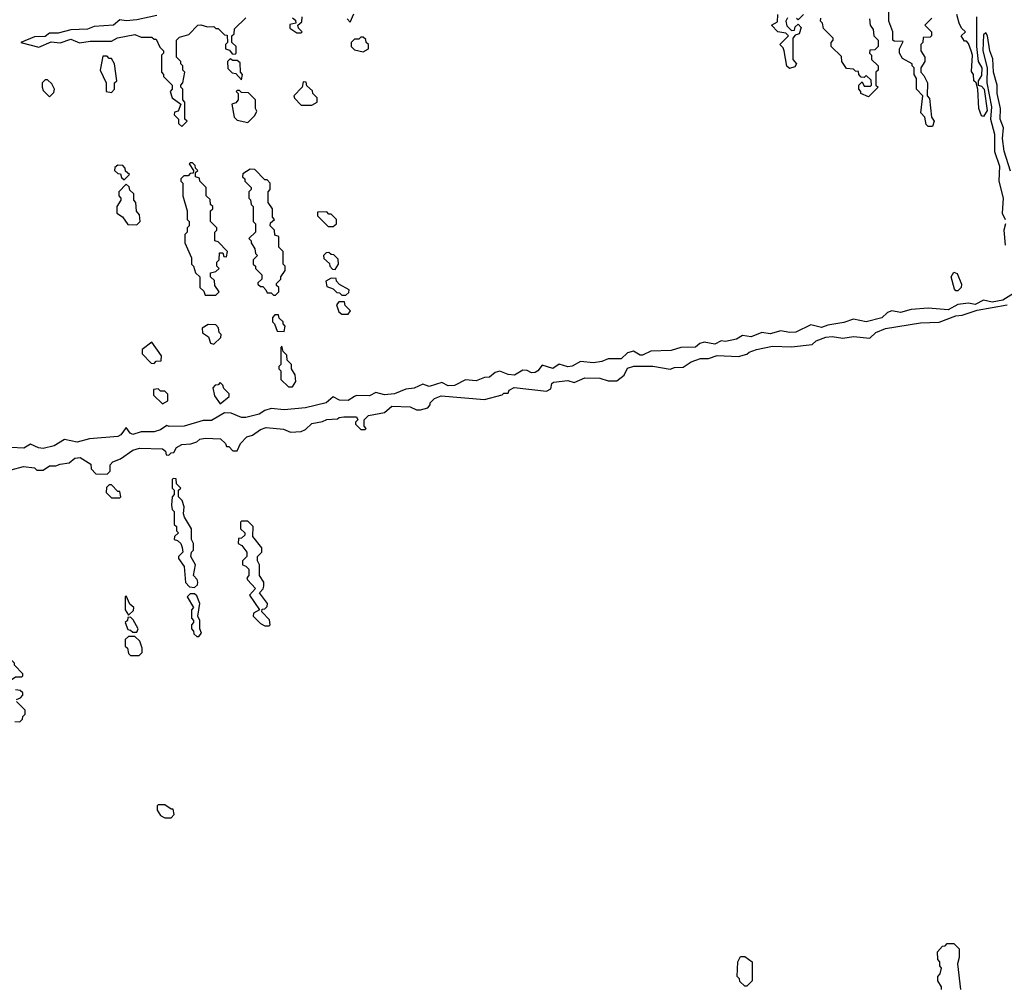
# Model space of a CAD drawing. Extents: x 2769579 to 2883812, y 684207 to 828660.
# Tile 213 of 256: x 2799825 to 2804442, y 754665 to 759201. Entities that reach past the tile are written whole.
import ezdxf

# ---------------------------------------------------------------- set-up
doc = ezdxf.new("R2010")
doc.units = 0

msp = doc.modelspace()

# ---------------------------------------------------------------- linework, layer by layer
at = {"layer": '0CON02XD'}
for points in [[(2800468.3, 759221.7), (2800375, 759200), (2800325, 759195.7), (2800295, 759200), (2800265, 759175.7), (2800175, 759169.2), (2800142.5, 759157.5), (2800065, 759154.2), (2800005, 759138.8), (2799965, 759137.5), (2799945, 759122.5), (2799895, 759121.2), (2799830, 759095), (2799915, 759072.5), (2799973, 759097), (2800015, 759092.5), (2800065, 759110), (2800105, 759092.5), (2800155, 759100), (2800255, 759100), (2800283, 759117), (2800365, 759132.5), (2800395, 759120), (2800445, 759120), (2800455, 759110), (2800465, 759110), (2800481.7, 759071.7), (2800500, 759055), (2800500, 759045), (2800490, 759035), (2800490, 758955), (2800500, 758945), (2800500, 758935), (2800540, 758895), (2800540, 758875), (2800530, 758865), (2800540, 758835), (2800580, 758805), (2800568.3, 758771.7), (2800551.7, 758768.3), (2800550, 758755), (2800570, 758735), (2800570, 758715), (2800585, 758700)], [(2800585, 758700), (2800610, 758725), (2800600, 758735), (2800600, 758815), (2800590, 758825), (2800590, 758875), (2800580, 758885), (2800580, 758895), (2800590, 758905), (2800600, 758955), (2800590, 758965), (2800590, 758985), (2800580, 758995), (2800580, 759005), (2800560, 759025), (2800560, 759105), (2800575, 759120), (2800618.3, 759131.7), (2800660, 759175), (2800675, 759177.5), (2800705, 759167.5), (2800735, 759170), (2800745, 759160), (2800755, 759160), (2800785, 759130), (2800798.3, 759128.3), (2800800, 759095), (2800790, 759085), (2800790, 759065), (2800808.3, 759058.3), (2800821.7, 759041.7), (2800835, 759040), (2800840, 759045), (2800840, 759075), (2800820, 759095), (2800820, 759125), (2800830, 759135), (2800831.7, 759158.3), (2800885, 759210)], [(2801105, 759210), (2801118.3, 759198.3), (2801120, 759185), (2801091.7, 759178.3), (2801091.7, 759161.7), (2801125, 759140), (2801145, 759140), (2801150, 759145), (2801131.7, 759161.7), (2801130, 759175), (2801148.3, 759191.7), (2801150, 759215)], [(2801360, 759205), (2801375, 759190), (2801391.7, 759228.3)], [(2803425, 759210), (2803417.5, 759195), (2803423, 759173), (2803445, 759150), (2803458.3, 759151.7), (2803461.7, 759168.3), (2803475, 759180), (2803490, 759165), (2803480, 759135), (2803461.7, 759128.3), (2803450, 759115), (2803450, 759015), (2803467.5, 758995), (2803459.3, 758980.7), (2803435, 758972.5), (2803423, 758983), (2803410, 759055), (2803405, 759070), (2803390, 759085), (2803395, 759090), (2803430, 759125), (2803417.5, 759137.5), (2803380, 759145), (2803350, 759175), (2803378.3, 759191.7), (2803380, 759225)], [(2803500, 759225), (2803475, 759200), (2803467.5, 759207.5)], [(2803810, 759205), (2803812.5, 759175), (2803827.5, 759155), (2803830, 759125), (2803850, 759105), (2803850, 759075), (2803835, 759060), (2803811.7, 759058.3), (2803810, 759045), (2803820, 759035), (2803820, 759015), (2803850, 758985), (2803850, 758965), (2803840, 758955), (2803840, 758895), (2803850, 758885), (2803805, 758840), (2803770, 758855), (2803770, 758865), (2803760, 758875), (2803760, 758895), (2803775, 758910), (2803785, 758890), (2803815, 758890), (2803820, 758895), (2803818.3, 758918.3), (2803795, 758940), (2803785, 758930), (2803771.7, 758931.7), (2803760, 758945), (2803758.3, 758958.3), (2803745, 758960), (2803735, 758970), (2803701.7, 758971.7), (2803680, 759005), (2803678.3, 759028.3), (2803630, 759075), (2803630, 759095), (2803640, 759105), (2803640, 759115), (2803595, 759160), (2803590, 759185), (2803580, 759195), (2803581.7, 759208.3)], [(2804105, 758700), (2804085, 758700), (2804075, 758710), (2804070, 758745), (2804050, 758765), (2804060, 758845), (2804030, 758875), (2804030, 758925), (2804020, 758945), (2804020, 758975), (2804010, 758985), (2804010, 758995), (2803965, 759020), (2803950, 759045), (2803950, 759065), (2803968.3, 759098.3), (2803925, 759100), (2803920, 759105), (2803920, 759145), (2803900, 759195), (2803900, 759245)], [(2804101.7, 759208.3), (2804070, 759175), (2804100, 759145), (2804100, 759125), (2804095, 759120), (2804061.7, 759118.3), (2804060, 759095), (2804050, 759085), (2804050, 759055), (2804070, 759025), (2804070, 759005), (2804050, 758975), (2804050, 758955), (2804065, 758940), (2804082.5, 758905), (2804080, 758845), (2804091.7, 758831.7), (2804100, 758745), (2804112.5, 758725), (2804105, 758700)], [(2804311.9, 759215), (2804311.2, 759075), (2804320, 759005), (2804337.1, 758975), (2804335, 758940), (2804320, 758915), (2804320, 758895), (2804335, 758890), (2804347.1, 758875), (2804361.2, 758775), (2804345, 758747.5), (2804335, 758750), (2804322.5, 758785), (2804317.5, 758875), (2804310, 758905), (2804300, 758915), (2804297.5, 758945), (2804288.3, 758958.3), (2804292.5, 759035), (2804287.5, 759055), (2804275, 759090), (2804265, 759100), (2804255, 759100), (2804240, 759125), (2804260, 759145), (2804241.7, 759161.7), (2804230, 759185), (2804220, 759225)], [(2801435, 759050), (2801460, 759065), (2801460, 759085), (2801450, 759095), (2801448.3, 759108.3), (2801435, 759120), (2801425, 759120), (2801415, 759110), (2801395, 759110), (2801380, 759095), (2801380, 759075), (2801395, 759060), (2801435, 759050)], [(2804470.7, 758490.7), (2804442, 758585), (2804434, 758645), (2804438.8, 758695), (2804422, 758735), (2804424, 758785), (2804408.8, 758855), (2804408.8, 758895), (2804390.8, 758955), (2804388.3, 759018.3), (2804373.8, 759055), (2804363.3, 759125), (2804355, 759140), (2804345, 759130), (2804341.9, 759055), (2804361.4, 758975), (2804360, 758905), (2804382.8, 758792.8), (2804377.1, 758735), (2804395.8, 758665), (2804396.1, 758583.9), (2804419.4, 758515), (2804415.8, 758445), (2804437.1, 758365), (2804431.4, 758295), (2804445.8, 758265)], [(2800255, 758860), (2800270, 758875), (2800270, 758905), (2800280, 758915), (2800270, 758995), (2800255, 759020), (2800245, 759020), (2800235, 759030), (2800215, 759030), (2800202.5, 758965), (2800230, 758905), (2800230, 758865), (2800255, 758860)], [(2800865, 758920), (2800870, 758945), (2800860, 758955), (2800858.3, 758998.3), (2800845, 759010), (2800825, 759010), (2800811.7, 759018.3), (2800800, 759005), (2800801.7, 758971.7), (2800821.7, 758951.7), (2800838.3, 758948.3), (2800865, 758920)], [(2799965, 758840), (2799985, 758860), (2799987.5, 758875), (2799975, 758900), (2799955, 758920), (2799945, 758920), (2799930, 758905), (2799930, 758885), (2799935, 758870), (2799965, 758840)], [(2801195, 758800), (2801220, 758815), (2801220, 758835), (2801200, 758855), (2801198.3, 758868.3), (2801171.7, 758891.7), (2801168.3, 758908.3), (2801155, 758910), (2801150, 758885), (2801110, 758845), (2801113, 758833), (2801145, 758800), (2801195, 758800)], [(2800895, 758720), (2800928.3, 758751.7), (2800937, 758773), (2800930, 758785), (2800930, 758825), (2800898.3, 758858.3), (2800865, 758860), (2800855, 758870), (2800845, 758870), (2800840, 758865), (2800850, 758855), (2800850, 758825), (2800838.3, 758811.7), (2800820, 758805), (2800830, 758745), (2800845, 758730), (2800895, 758720)], [(2800315, 758450), (2800340, 758475), (2800321.7, 758491.7), (2800320, 758505), (2800308.3, 758518.3), (2800285, 758520), (2800271.7, 758508.3), (2800270, 758495), (2800285, 758480), (2800298.3, 758478.3), (2800301.7, 758461.7), (2800315, 758450)], [(2800745, 757910), (2800760, 757925), (2800740, 757955), (2800738.3, 757978.3), (2800720, 757995), (2800720, 758015), (2800745, 758020), (2800760, 758035), (2800750, 758045), (2800750, 758065), (2800760, 758075), (2800761.7, 758108.3), (2800778.3, 758108.3), (2800781.7, 758091.7), (2800795, 758090), (2800800, 758115), (2800755, 758160), (2800740, 758165), (2800740, 758205), (2800750, 758215), (2800750, 758225), (2800720, 758255), (2800720, 758305), (2800730, 758315), (2800730, 758325), (2800720, 758335), (2800718.3, 758358.3), (2800700, 758375), (2800700, 758415), (2800670, 758445), (2800668.3, 758458.3), (2800650, 758465), (2800650, 758485), (2800660, 758495), (2800650, 758505), (2800648.3, 758518.3), (2800635, 758530), (2800625, 758530), (2800620, 758525), (2800640, 758495), (2800638.3, 758481.7), (2800625, 758480), (2800615, 758470), (2800595, 758470), (2800580, 758455), (2800580, 758445), (2800590, 758435), (2800590, 758375), (2800610, 758305), (2800610, 758265), (2800620, 758255), (2800620, 758235), (2800610, 758225), (2800610, 758205), (2800600, 758195), (2800600, 758155), (2800630, 758085), (2800630, 758055), (2800640, 758045), (2800650, 758015), (2800670, 757995), (2800670, 757945), (2800688.3, 757928.3), (2800695, 757910), (2800745, 757910)], [(2801025, 757910), (2801040, 757925), (2801040, 757945), (2801030, 757955), (2801030, 757965), (2801050, 757985), (2801050, 757995), (2801070, 758025), (2801070, 758045), (2801060, 758055), (2801060, 758115), (2801040, 758135), (2801040, 758185), (2801021.7, 758191.7), (2801020, 758215), (2801000, 758235), (2801001.7, 758248.3), (2801020, 758265), (2801010, 758275), (2801010, 758315), (2800990, 758345), (2800990, 758395), (2801000, 758405), (2801000, 758435), (2800985, 758450), (2800975, 758450), (2800928.3, 758498.3), (2800905, 758500), (2800871.7, 758478.3), (2800870, 758465), (2800880, 758455), (2800880, 758445), (2800910, 758415), (2800910, 758405), (2800900, 758395), (2800900, 758365), (2800907, 758357), (2800910, 758335), (2800920, 758325), (2800920, 758255), (2800930, 758245), (2800930, 758205), (2800900, 758175), (2800910, 758165), (2800910, 758155), (2800927, 758127), (2800930, 758105), (2800940, 758095), (2800920, 758075), (2800920, 758055), (2800930, 758045), (2800930, 758035), (2800960, 758005), (2800960, 757985), (2800941.7, 757968.3), (2800941.7, 757961.7), (2800955, 757950), (2800965, 757950), (2800980, 757935), (2800985, 757920), (2801005, 757920), (2801015, 757910), (2801025, 757910)], [(2800375, 758240), (2800390, 758255), (2800387, 758287), (2800373, 758303), (2800370, 758345), (2800360, 758355), (2800360, 758385), (2800341.7, 758401.7), (2800338.3, 758418.3), (2800325, 758430), (2800290, 758395), (2800290, 758375), (2800300, 758365), (2800300, 758355), (2800280, 758325), (2800280, 758295), (2800306.7, 758276.7), (2800331.7, 758241.7), (2800375, 758240)], [(2801271.7, 758231.7), (2801295, 758232.5), (2801310, 758245), (2801310, 758265), (2801285, 758290), (2801275, 758290), (2801265, 758300), (2801221.7, 758298.3), (2801221.7, 758281.7), (2801271.7, 758231.7)], [(2804447.1, 758245), (2804440.6, 758215), (2804445.8, 758145)], [(2801305, 758030), (2801320, 758055), (2801318.3, 758078.3), (2801298.3, 758098.3), (2801285, 758100), (2801275, 758110), (2801261.7, 758108.3), (2801250, 758095), (2801251.7, 758081.7), (2801278.3, 758058.3), (2801280, 758045), (2801291.7, 758031.7), (2801305, 758030)], [(2804225, 757930), (2804215, 757930), (2804208.3, 757938.3), (2804192.5, 757995), (2804205, 758017.5), (2804220.7, 758010.7), (2804241.7, 757961.7), (2804240, 757945), (2804225, 757930)], [(2801355, 757910), (2801368.3, 757921.7), (2801370, 757935), (2801325, 757960), (2801310, 757975), (2801308.3, 757988.3), (2801285, 757990), (2801260, 757975), (2801265, 757950), (2801295, 757940), (2801311.7, 757921.7), (2801325, 757920), (2801335, 757910), (2801355, 757910)], [(2804485, 757918), (2804435, 757886), (2804385, 757877.5), (2804345, 757885.7), (2804305, 757866), (2804275, 757872), (2804225, 757865.7), (2804178.8, 757841.2), (2804085, 757848.1), (2804005, 757842.5), (2803955, 757829.2), (2803914.1, 757835.9), (2803895, 757828), (2803867.1, 757802.9), (2803795, 757784.3), (2803735, 757797.5), (2803689.1, 757780.9), (2803615, 757769.4), (2803585, 757758.9), (2803535, 757770.8), (2803465, 757736.4), (2803435, 757734.4), (2803395, 757742.5), (2803345, 757728.6), (2803305, 757734.2), (2803255, 757714.2), (2803215, 757721.2), (2803187, 757703), (2803135, 757692.9), (2803115, 757695.8), (2803085, 757680.6), (2803035, 757690), (2803015, 757684), (2802994.4, 757665.6), (2802925, 757664), (2802879.7, 757650.3), (2802785, 757647.5), (2802745, 757628), (2802735, 757628), (2802703.3, 757646.7), (2802675, 757640), (2802645, 757612), (2802585, 757611.4), (2802555, 757598.9), (2802515, 757592.9), (2802455, 757599.2), (2802415, 757577.5), (2802395, 757574), (2802355, 757586), (2802325, 757565.8), (2802275, 757581.2), (2802255.5, 757554.5), (2802243, 757547), (2802225, 757545.8), (2802205, 757556.7), (2802185, 757558), (2802145, 757534.3), (2802115, 757538), (2802077, 757553), (2802055, 757546.7), (2802027.5, 757525), (2802005, 757524.2), (2801965, 757507.5), (2801915, 757512.5), (2801863.4, 757486.6), (2801834.4, 757484.4), (2801805, 757500), (2801745, 757481.2), (2801715, 757493.3), (2801675, 757473.8), (2801635, 757469.2), (2801582.1, 757447.9), (2801535, 757442.5), (2801495, 757453.3), (2801465, 757438), (2801405, 757438.8), (2801395, 757434), (2801365, 757415.7), (2801325, 757418), (2801295, 757432.5), (2801262.5, 757405), (2801165, 757381.1), (2801065, 757371.9), (2801005, 757379.2), (2800975, 757369.2), (2800948.5, 757351.5), (2800885, 757335.6), (2800865, 757335.7), (2800816.4, 757356.4), (2800785, 757357.5), (2800725, 757322.9), (2800685, 757322), (2800595.9, 757295.9), (2800525.9, 757294.1), (2800515, 757298.8), (2800485, 757278.1), (2800455, 757268.9), (2800395, 757269.2), (2800355, 757256.9), (2800342.7, 757262.7), (2800325, 757290), (2800300, 757255), (2800285, 757246.9), (2800153, 757237), (2800095, 757220.9), (2800035, 757233.8), (2799986.3, 757203.7), (2799935, 757191.1), (2799913.8, 757193.8), (2799875, 757212), (2799845, 757192), (2799784.1, 757195.9)], [(2801365, 757820), (2801377, 757837), (2801351.7, 757861.7), (2801348.3, 757878.3), (2801321.7, 757878.3), (2801310, 757865), (2801321.7, 757831.7), (2801335, 757820), (2801365, 757820)], [(2802475, 757522.5), (2802545, 757520), (2802585, 757507.5), (2802625, 757507.5), (2802660, 757535), (2802675, 757567.5), (2802705, 757576.7), (2802793.6, 757576.4), (2802875, 757562.5), (2802895, 757570), (2802937, 757573), (2802973, 757597), (2803017, 757613), (2803055, 757613.3), (2803096.4, 757626.4), (2803195, 757622.5), (2803235, 757632.5), (2803245, 757642.5), (2803280, 757655), (2803355, 757670), (2803445, 757667.5), (2803541.7, 757678.3), (2803560, 757695), (2803605, 757713.3), (2803635, 757716.2), (2803685, 757707.5), (2803735, 757716.7), (2803811.7, 757708.3), (2803840, 757735), (2803885, 757753.3), (2804049.3, 757780.7), (2804136.4, 757783.6), (2804215, 757813.3), (2804245, 757816.7), (2804315, 757840), (2804455, 757863.8)], [(2801065, 757740), (2801070, 757765), (2801060, 757775), (2801060, 757785), (2801041.7, 757801.7), (2801038.3, 757818.3), (2801021.7, 757818.3), (2801010, 757805), (2801010, 757785), (2801020, 757775), (2801031.7, 757741.7), (2801065, 757740)], [(2800735, 757680), (2800768.3, 757711.7), (2800770, 757725), (2800760, 757735), (2800757, 757757), (2800745, 757770), (2800708.3, 757771.7), (2800680, 757755), (2800683, 757733), (2800710, 757715), (2800720, 757685), (2800735, 757680)], [(2800455, 757590), (2800465, 757600), (2800488.3, 757601.7), (2800490, 757625), (2800445, 757690), (2800400, 757655), (2800400, 757635), (2800441.7, 757591.7), (2800455, 757590)], [(2801105, 757480), (2801120, 757505), (2801117, 757537), (2801100, 757565), (2801100, 757585), (2801080, 757605), (2801078.3, 757628.3), (2801060, 757645), (2801055, 757670), (2801050, 757665), (2801050, 757585), (2801040, 757575), (2801040, 757565), (2801050, 757555), (2801050, 757515), (2801085, 757480), (2801105, 757480)], [(2799785, 757091.2), (2799843.6, 757106.4), (2799895, 757100), (2799905, 757090), (2799935, 757090), (2799965, 757110), (2799995, 757110), (2800015, 757117.5), (2800057, 757123), (2800083.9, 757146.1), (2800109.3, 757149.3), (2800158.3, 757118.3), (2800160, 757095), (2800181.7, 757071.7), (2800235, 757070), (2800250, 757085), (2800250, 757115), (2800261.7, 757128.3), (2800297, 757143), (2800355, 757182.5), (2800387, 757193), (2800495, 757190), (2800508.3, 757178.3), (2800511.7, 757161.7), (2800525, 757160), (2800535, 757170), (2800548.3, 757171.7), (2800560, 757195), (2800585, 757210), (2800627, 757213), (2800655, 757222.5), (2800670, 757235), (2800695, 757240), (2800767, 757237), (2800790, 757215), (2800795, 757200), (2800805, 757200), (2800825, 757180), (2800845, 757180), (2800860, 757215), (2800890, 757245), (2800917, 757253), (2800955, 757280), (2800980.7, 757289.3), (2801061.7, 757281.7), (2801095, 757267.5), (2801145, 757270), (2801165, 757280), (2801195, 757307.5), (2801245, 757317.5), (2801265, 757327.5), (2801315, 757330), (2801323, 757337), (2801345, 757340), (2801405, 757340), (2801410, 757325), (2801400, 757315), (2801400, 757305), (2801425, 757280), (2801445, 757280), (2801450, 757285), (2801440, 757295), (2801440, 757325), (2801460, 757345), (2801535, 757360), (2801570.7, 757389.3), (2801656.1, 757386.1), (2801685, 757372.5), (2801705, 757372.5), (2801738.3, 757381.7), (2801750, 757395), (2801750, 757405), (2801770, 757425), (2801801.7, 757438.3), (2802005, 757420), (2802087, 757443), (2802095, 757450), (2802115, 757450), (2802120, 757465), (2802143.6, 757476.4), (2802295, 757460), (2802315, 757470), (2802320, 757495), (2802328.3, 757501.7), (2802395, 757510), (2802425, 757500), (2802475, 757522.5)], [(2800765, 757400), (2800807.5, 757435), (2800807, 757447), (2800781.7, 757471.7), (2800778.3, 757488.3), (2800765, 757500), (2800755, 757490), (2800741.7, 757488.3), (2800730, 757475), (2800738.3, 757438.3), (2800765, 757400)], [(2800495, 757400), (2800520, 757415), (2800520, 757445), (2800505, 757460), (2800485, 757460), (2800475, 757470), (2800451.7, 757468.3), (2800451.7, 757441.7), (2800495, 757400)], [(2800645, 756540), (2800658.3, 756551.7), (2800660, 756565), (2800657, 756577), (2800640, 756595), (2800650, 756645), (2800627.5, 756685), (2800630, 756705), (2800640, 756715), (2800640, 756745), (2800630, 756765), (2800630, 756815), (2800598.3, 756868.3), (2800592.5, 756885), (2800597, 756917), (2800587, 756947), (2800570, 756965), (2800570, 756995), (2800580, 757005), (2800560, 757025), (2800558.3, 757048.3), (2800545, 757050), (2800540, 757045), (2800540, 757005), (2800550, 756995), (2800550, 756975), (2800540, 756965), (2800537.5, 756925), (2800540, 756905), (2800550, 756895), (2800550, 756835), (2800560, 756825), (2800560, 756805), (2800570, 756795), (2800551.7, 756778.3), (2800550, 756765), (2800565, 756760), (2800580, 756745), (2800587, 756727), (2800590, 756705), (2800570, 756685), (2800570, 756675), (2800597, 756637), (2800603, 756563), (2800621.7, 756541.7), (2800645, 756540)], [(2800295, 756960), (2800300, 756965), (2800295, 756990), (2800285, 756990), (2800255, 757020), (2800245, 757020), (2800231.7, 757008.3), (2800230, 756985), (2800255, 756960), (2800295, 756960)], [(2800995, 756360), (2801000, 756365), (2800997, 756387), (2800960, 756425), (2800961.7, 756438.3), (2800975, 756440), (2800985, 756450), (2800987.5, 756465), (2800950, 756515), (2800967, 756533), (2800970, 756545), (2800970, 756565), (2800950, 756595), (2800950, 756645), (2800940, 756665), (2800940, 756685), (2800960, 756705), (2800960, 756725), (2800918.3, 756778.3), (2800920, 756825), (2800895, 756850), (2800865, 756850), (2800860, 756845), (2800860, 756815), (2800880, 756795), (2800880, 756785), (2800865, 756770), (2800851.7, 756768.3), (2800850, 756745), (2800866.7, 756736.7), (2800890, 756705), (2800890, 756685), (2800870, 756665), (2800870, 756645), (2800885, 756640), (2800900, 756625), (2800900, 756595), (2800890, 756585), (2800892.5, 756575), (2800930, 756535), (2800903, 756503), (2800950, 756435), (2800921.7, 756418.3), (2800920, 756405), (2800955, 756370), (2800975, 756360), (2800995, 756360)], [(2800335, 756410), (2800358.3, 756431.7), (2800360, 756445), (2800341.7, 756461.7), (2800325, 756500), (2800320, 756495), (2800320, 756435), (2800335, 756410)], [(2800665, 756310), (2800677.5, 756325), (2800670, 756345), (2800670, 756385), (2800660, 756405), (2800670, 756465), (2800655, 756500), (2800645, 756510), (2800625, 756510), (2800610, 756495), (2800640, 756445), (2800630, 756435), (2800630, 756395), (2800640, 756385), (2800640, 756375), (2800630, 756365), (2800630, 756345), (2800640, 756335), (2800641.7, 756321.7), (2800655, 756310), (2800665, 756310)], [(2800375, 756330), (2800380, 756345), (2800357, 756387), (2800345, 756400), (2800331.7, 756398.3), (2800330, 756385), (2800320, 756375), (2800331.7, 756341.7), (2800345, 756340), (2800355, 756330), (2800375, 756330)], [(2800385, 756220), (2800400, 756235), (2800400, 756255), (2800388.3, 756288.3), (2800365, 756310), (2800335, 756310), (2800320, 756295), (2800320, 756265), (2800330, 756255), (2800335, 756230), (2800345, 756220), (2800385, 756220)], [(2799775, 756100), (2799805, 756120), (2799835, 756120), (2799840, 756125), (2799840, 756135), (2799800, 756175), (2799800, 756185), (2799785, 756200), (2799775, 756190), (2799755, 756190), (2799740, 756175), (2799740, 756145), (2799751.7, 756131.7), (2799768.3, 756128.3), (2799775, 756100)], [(2799810, 756015), (2799828.3, 756021.7), (2799840, 756035), (2799840, 756045), (2799827, 756057), (2799805, 756060)], [(2799825, 755910), (2799838.3, 755921.7), (2799840, 755935), (2799850, 755945), (2799850, 755965), (2799810, 756005)], [(2799801.7, 755911.7), (2799825, 755910)], [(2800535, 755460), (2800550, 755475), (2800545, 755500), (2800535, 755500), (2800505, 755520), (2800475, 755520), (2800470, 755515), (2800470, 755495), (2800485, 755470), (2800505, 755460), (2800535, 755460)], [(2804147.5, 754655), (2804147, 754667), (2804130, 754695), (2804130, 754715), (2804141.7, 754728.3), (2804147.5, 754755), (2804140, 754765), (2804140, 754785), (2804130, 754795), (2804128.3, 754831.7), (2804151.7, 754858.3), (2804165, 754860), (2804175, 754870), (2804205, 754870), (2804230, 754845), (2804230, 754805), (2804222.5, 754775), (2804237.5, 754655)], [(2803235, 754670), (2803225, 754670), (2803201.7, 754691.7), (2803200, 754705), (2803190, 754715), (2803192.5, 754785), (2803205, 754810), (2803225, 754810), (2803260, 754785), (2803260, 754695), (2803235, 754670)]]:
    msp.add_lwpolyline(points, dxfattribs=at)

doc.saveas('drawing.dxf')
